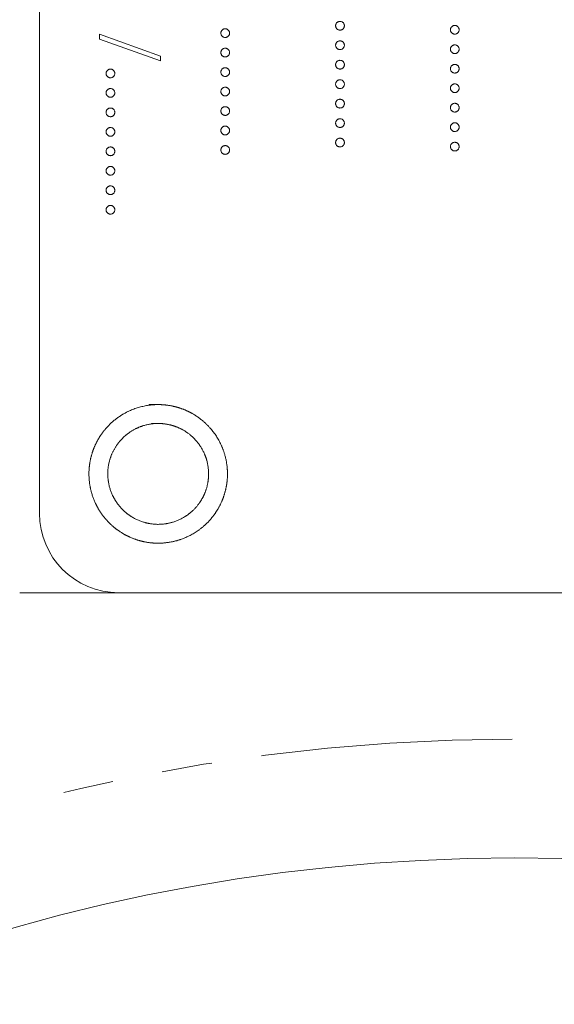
# Model space of a CAD drawing. Header units: millimetres. Extents: x 72 to 468, y 81 to 454.
# Tile 5 of 31: x 121 to 135, y 305 to 329. Entities that reach past the tile are written whole.
import ezdxf

# ---------------------------------------------------------------- set-up
doc = ezdxf.new("R2010")
doc.units = ezdxf.units.MM
doc.linetypes.add('PHANTOM', pattern=[12.7, 6.35, -1.27, 1.27, -1.27, 1.27, -1.27])

msp = doc.modelspace()

# ---------------------------------------------------------------- linework, layer by layer
at = {"color": 7, "linetype": 'Continuous', "lineweight": 15}
for p, q in [((121.65, 372.94), (121.65, 316.94)), ((123.163, 328.921), (123.163, 329.046)), ((123.163, 329.046), (124.707, 328.493)), ((124.707, 328.368), (123.163, 328.921)), ((124.707, 328.493), (124.707, 328.368)), ((146.15, 314.94), (121.15, 314.94))]:
    msp.add_line(p, q, dxfattribs=at)
msp.add_circle((133.65, 262.24), 46, dxfattribs=at)
msp.add_arc((123.65, 316.94), 2, 180, 270, dxfattribs=at)
at = {"color": 8, "linetype": 'PHANTOM', "lineweight": 0}
msp.add_arc((133.65, 262.24), 49, 75.2204, 104.7796, dxfattribs=at)
at = {"color": 7, "linetype": 'Continuous', "lineweight": 15}
for points, knots in [([(129.133, 329.258), (129.133, 329.265), (129.134, 329.28), (129.141, 329.301), (129.151, 329.32), (129.165, 329.337), (129.182, 329.35), (129.201, 329.361), (129.222, 329.367), (129.236, 329.368), (129.243, 329.368)], [0, 0, 0, 0, 0.127757, 0.249414, 0.372796, 0.500111, 0.62861, 0.750643, 0.873768, 1, 1, 1, 1]), ([(129.243, 329.148), (129.236, 329.148), (129.222, 329.149), (129.201, 329.155), (129.182, 329.166), (129.165, 329.18), (129.151, 329.196), (129.141, 329.215), (129.134, 329.236), (129.133, 329.251), (129.133, 329.258)], [0, 0, 0, 0, 0.126178, 0.248821, 0.37154, 0.499984, 0.627244, 0.749226, 0.872298, 1, 1, 1, 1]), ([(129.243, 329.368), (129.251, 329.368), (129.265, 329.367), (129.286, 329.361), (129.305, 329.35), (129.322, 329.336), (129.336, 329.32), (129.346, 329.301), (129.352, 329.28), (129.353, 329.265), (129.354, 329.258)], [0, 0, 0, 0, 0.129097, 0.252046, 0.373905, 0.501038, 0.628171, 0.751376, 0.872426, 1, 1, 1, 1]), ([(129.354, 329.258), (129.353, 329.251), (129.352, 329.236), (129.346, 329.215), (129.336, 329.196), (129.322, 329.18), (129.305, 329.166), (129.286, 329.155), (129.265, 329.149), (129.251, 329.148), (129.243, 329.148)], [0, 0, 0, 0, 0.127519, 0.249986, 0.371792, 0.49887, 0.625948, 0.748492, 0.870959, 1, 1, 1, 1]), ([(132.033, 329.156), (132.033, 329.164), (132.034, 329.178), (132.041, 329.199), (132.051, 329.218), (132.065, 329.235), (132.082, 329.249), (132.101, 329.259), (132.122, 329.265), (132.136, 329.266), (132.143, 329.267)], [0, 0, 0, 0, 0.127757, 0.249414, 0.372796, 0.500111, 0.62861, 0.750643, 0.873768, 1, 1, 1, 1]), ([(132.143, 329.267), (132.151, 329.266), (132.165, 329.265), (132.186, 329.259), (132.205, 329.249), (132.222, 329.235), (132.236, 329.218), (132.246, 329.199), (132.252, 329.178), (132.253, 329.164), (132.254, 329.156)], [0, 0, 0, 0, 0.129097, 0.252046, 0.373905, 0.501038, 0.628171, 0.751376, 0.872426, 1, 1, 1, 1]), ([(126.233, 329.071), (126.233, 329.079), (126.234, 329.093), (126.241, 329.114), (126.251, 329.133), (126.265, 329.15), (126.282, 329.164), (126.301, 329.174), (126.322, 329.18), (126.336, 329.181), (126.343, 329.182)], [0, 0, 0, 0, 0.127757, 0.249414, 0.372796, 0.500111, 0.62861, 0.750643, 0.873768, 1, 1, 1, 1]), ([(126.343, 328.961), (126.336, 328.962), (126.322, 328.963), (126.301, 328.968), (126.282, 328.979), (126.265, 328.993), (126.251, 329.01), (126.241, 329.029), (126.234, 329.05), (126.233, 329.064), (126.233, 329.071)], [0, 0, 0, 0, 0.126178, 0.248821, 0.37154, 0.499984, 0.627244, 0.749226, 0.872298, 1, 1, 1, 1]), ([(126.343, 329.182), (126.351, 329.181), (126.365, 329.181), (126.386, 329.174), (126.405, 329.164), (126.422, 329.15), (126.436, 329.133), (126.446, 329.114), (126.452, 329.093), (126.453, 329.079), (126.454, 329.071)], [0, 0, 0, 0, 0.129097, 0.252046, 0.373905, 0.501038, 0.628171, 0.751376, 0.872426, 1, 1, 1, 1]), ([(126.454, 329.071), (126.453, 329.064), (126.452, 329.05), (126.446, 329.029), (126.436, 329.01), (126.422, 328.993), (126.405, 328.979), (126.386, 328.968), (126.365, 328.963), (126.351, 328.962), (126.343, 328.961)], [0, 0, 0, 0, 0.127519, 0.249986, 0.371792, 0.49887, 0.625948, 0.748492, 0.870959, 1, 1, 1, 1]), ([(132.143, 329.046), (132.136, 329.046), (132.122, 329.047), (132.101, 329.053), (132.082, 329.064), (132.065, 329.078), (132.051, 329.095), (132.041, 329.114), (132.034, 329.134), (132.033, 329.149), (132.033, 329.156)], [0, 0, 0, 0, 0.126178, 0.248821, 0.37154, 0.499984, 0.627244, 0.749226, 0.872298, 1, 1, 1, 1]), ([(132.254, 329.156), (132.253, 329.149), (132.252, 329.134), (132.246, 329.114), (132.236, 329.095), (132.222, 329.078), (132.205, 329.064), (132.186, 329.053), (132.165, 329.047), (132.151, 329.046), (132.143, 329.046)], [0, 0, 0, 0, 0.127519, 0.249986, 0.371792, 0.49887, 0.625948, 0.748492, 0.870959, 1, 1, 1, 1]), ([(129.133, 328.766), (129.133, 328.774), (129.134, 328.788), (129.141, 328.809), (129.151, 328.828), (129.165, 328.845), (129.182, 328.858), (129.201, 328.869), (129.222, 328.875), (129.236, 328.876), (129.243, 328.876)], [0, 0, 0, 0, 0.127757, 0.249414, 0.372796, 0.500111, 0.62861, 0.750643, 0.873768, 1, 1, 1, 1]), ([(129.243, 328.656), (129.236, 328.656), (129.222, 328.657), (129.201, 328.663), (129.182, 328.674), (129.165, 328.688), (129.151, 328.705), (129.141, 328.724), (129.134, 328.744), (129.133, 328.759), (129.133, 328.766)], [0, 0, 0, 0, 0.126178, 0.248821, 0.37154, 0.499984, 0.627244, 0.749226, 0.872298, 1, 1, 1, 1]), ([(129.243, 328.876), (129.251, 328.876), (129.265, 328.875), (129.286, 328.869), (129.305, 328.859), (129.322, 328.845), (129.336, 328.828), (129.346, 328.809), (129.352, 328.788), (129.353, 328.774), (129.354, 328.766)], [0, 0, 0, 0, 0.129097, 0.252046, 0.373905, 0.501038, 0.628171, 0.751376, 0.872426, 1, 1, 1, 1]), ([(129.354, 328.766), (129.353, 328.759), (129.352, 328.744), (129.346, 328.724), (129.336, 328.705), (129.322, 328.688), (129.305, 328.674), (129.286, 328.663), (129.265, 328.657), (129.251, 328.656), (129.243, 328.656)], [0, 0, 0, 0, 0.127519, 0.249986, 0.371792, 0.49887, 0.625948, 0.748492, 0.870959, 1, 1, 1, 1]), ([(132.033, 328.664), (132.033, 328.672), (132.034, 328.686), (132.041, 328.707), (132.051, 328.726), (132.065, 328.743), (132.082, 328.757), (132.101, 328.767), (132.122, 328.773), (132.136, 328.774), (132.143, 328.775)], [0, 0, 0, 0, 0.127757, 0.249414, 0.372796, 0.500111, 0.62861, 0.750643, 0.873768, 1, 1, 1, 1]), ([(132.143, 328.775), (132.151, 328.774), (132.165, 328.773), (132.186, 328.767), (132.205, 328.757), (132.222, 328.743), (132.236, 328.726), (132.246, 328.707), (132.252, 328.686), (132.253, 328.672), (132.254, 328.664)], [0, 0, 0, 0, 0.129097, 0.252046, 0.373905, 0.501038, 0.628171, 0.751376, 0.872426, 1, 1, 1, 1]), ([(126.233, 328.58), (126.233, 328.587), (126.234, 328.601), (126.241, 328.622), (126.251, 328.641), (126.265, 328.658), (126.282, 328.672), (126.301, 328.682), (126.322, 328.689), (126.336, 328.689), (126.343, 328.69)], [0, 0, 0, 0, 0.127757, 0.249414, 0.372796, 0.500111, 0.62861, 0.750643, 0.873768, 1, 1, 1, 1]), ([(126.343, 328.469), (126.336, 328.47), (126.322, 328.471), (126.301, 328.476), (126.282, 328.487), (126.265, 328.501), (126.251, 328.518), (126.241, 328.537), (126.234, 328.558), (126.233, 328.572), (126.233, 328.58)], [0, 0, 0, 0, 0.126178, 0.248821, 0.37154, 0.499984, 0.627244, 0.749226, 0.872298, 1, 1, 1, 1]), ([(126.343, 328.69), (126.351, 328.689), (126.365, 328.689), (126.386, 328.682), (126.405, 328.672), (126.422, 328.658), (126.436, 328.641), (126.446, 328.622), (126.452, 328.601), (126.453, 328.587), (126.454, 328.58)], [0, 0, 0, 0, 0.129097, 0.252046, 0.373905, 0.501038, 0.628171, 0.751376, 0.872426, 1, 1, 1, 1]), ([(126.454, 328.58), (126.453, 328.572), (126.452, 328.558), (126.446, 328.537), (126.436, 328.518), (126.422, 328.501), (126.405, 328.487), (126.386, 328.477), (126.365, 328.471), (126.351, 328.47), (126.343, 328.469)], [0, 0, 0, 0, 0.127519, 0.249986, 0.371792, 0.49887, 0.625948, 0.748492, 0.870959, 1, 1, 1, 1]), ([(132.143, 328.554), (132.136, 328.555), (132.122, 328.556), (132.101, 328.561), (132.082, 328.572), (132.065, 328.586), (132.051, 328.603), (132.041, 328.622), (132.034, 328.643), (132.033, 328.657), (132.033, 328.664)], [0, 0, 0, 0, 0.126178, 0.248821, 0.37154, 0.499984, 0.627244, 0.749226, 0.872298, 1, 1, 1, 1]), ([(132.254, 328.664), (132.253, 328.657), (132.252, 328.643), (132.246, 328.622), (132.236, 328.603), (132.222, 328.586), (132.205, 328.572), (132.186, 328.561), (132.165, 328.555), (132.151, 328.555), (132.143, 328.554)], [0, 0, 0, 0, 0.127519, 0.249986, 0.371792, 0.49887, 0.625948, 0.748492, 0.870959, 1, 1, 1, 1]), ([(129.133, 328.274), (129.133, 328.282), (129.134, 328.296), (129.141, 328.317), (129.151, 328.336), (129.165, 328.353), (129.182, 328.367), (129.201, 328.377), (129.222, 328.383), (129.236, 328.384), (129.243, 328.385)], [0, 0, 0, 0, 0.127757, 0.249414, 0.372796, 0.500111, 0.62861, 0.750643, 0.873768, 1, 1, 1, 1]), ([(129.243, 328.164), (129.236, 328.165), (129.222, 328.165), (129.201, 328.171), (129.182, 328.182), (129.165, 328.196), (129.151, 328.213), (129.141, 328.232), (129.134, 328.252), (129.133, 328.267), (129.133, 328.274)], [0, 0, 0, 0, 0.126178, 0.248821, 0.37154, 0.499984, 0.627244, 0.749226, 0.872298, 1, 1, 1, 1]), ([(129.243, 328.385), (129.251, 328.384), (129.265, 328.383), (129.286, 328.377), (129.305, 328.367), (129.322, 328.353), (129.336, 328.336), (129.346, 328.317), (129.352, 328.296), (129.353, 328.282), (129.354, 328.274)], [0, 0, 0, 0, 0.129097, 0.252046, 0.373905, 0.501038, 0.628171, 0.751376, 0.872426, 1, 1, 1, 1]), ([(129.354, 328.274), (129.353, 328.267), (129.352, 328.253), (129.346, 328.232), (129.336, 328.213), (129.322, 328.196), (129.305, 328.182), (129.286, 328.171), (129.265, 328.165), (129.251, 328.165), (129.243, 328.164)], [0, 0, 0, 0, 0.127519, 0.249986, 0.371792, 0.49887, 0.625948, 0.748492, 0.870959, 1, 1, 1, 1]), ([(132.033, 328.173), (132.033, 328.18), (132.034, 328.194), (132.041, 328.215), (132.051, 328.234), (132.065, 328.251), (132.082, 328.265), (132.101, 328.275), (132.122, 328.282), (132.136, 328.282), (132.143, 328.283)], [0, 0, 0, 0, 0.127757, 0.249414, 0.372796, 0.500111, 0.62861, 0.750643, 0.873768, 1, 1, 1, 1]), ([(132.143, 328.283), (132.151, 328.282), (132.165, 328.282), (132.186, 328.275), (132.205, 328.265), (132.222, 328.251), (132.236, 328.234), (132.246, 328.215), (132.252, 328.194), (132.253, 328.18), (132.254, 328.173)], [0, 0, 0, 0, 0.129097, 0.252046, 0.373905, 0.501038, 0.628171, 0.751376, 0.872426, 1, 1, 1, 1]), ([(123.333, 328.054), (123.333, 328.061), (123.334, 328.076), (123.341, 328.096), (123.351, 328.115), (123.365, 328.132), (123.382, 328.146), (123.401, 328.157), (123.422, 328.163), (123.436, 328.164), (123.443, 328.164)], [0, 0, 0, 0, 0.127757, 0.249414, 0.372796, 0.500111, 0.62861, 0.750643, 0.873768, 1, 1, 1, 1]), ([(123.443, 327.944), (123.436, 327.944), (123.422, 327.945), (123.401, 327.951), (123.382, 327.962), (123.365, 327.975), (123.351, 327.992), (123.341, 328.011), (123.334, 328.032), (123.333, 328.046), (123.333, 328.054)], [0, 0, 0, 0, 0.126178, 0.248821, 0.37154, 0.499984, 0.627244, 0.749226, 0.872298, 1, 1, 1, 1]), ([(123.443, 328.164), (123.451, 328.164), (123.465, 328.163), (123.486, 328.157), (123.505, 328.146), (123.522, 328.132), (123.536, 328.115), (123.546, 328.096), (123.552, 328.076), (123.553, 328.061), (123.554, 328.054)], [0, 0, 0, 0, 0.129097, 0.252046, 0.373905, 0.501038, 0.628171, 0.751376, 0.872426, 1, 1, 1, 1]), ([(123.554, 328.054), (123.553, 328.046), (123.552, 328.032), (123.546, 328.011), (123.536, 327.992), (123.522, 327.975), (123.505, 327.962), (123.486, 327.951), (123.465, 327.945), (123.451, 327.944), (123.443, 327.944)], [0, 0, 0, 0, 0.127519, 0.249986, 0.371792, 0.49887, 0.625948, 0.748492, 0.870959, 1, 1, 1, 1]), ([(126.233, 328.088), (126.233, 328.095), (126.234, 328.11), (126.241, 328.13), (126.251, 328.149), (126.265, 328.166), (126.282, 328.18), (126.301, 328.19), (126.322, 328.197), (126.336, 328.198), (126.343, 328.198)], [0, 0, 0, 0, 0.127757, 0.249414, 0.372796, 0.500111, 0.62861, 0.750643, 0.873768, 1, 1, 1, 1]), ([(126.343, 327.978), (126.336, 327.978), (126.322, 327.979), (126.301, 327.985), (126.282, 327.996), (126.265, 328.009), (126.251, 328.026), (126.241, 328.045), (126.234, 328.066), (126.233, 328.08), (126.233, 328.088)], [0, 0, 0, 0, 0.126178, 0.248821, 0.37154, 0.499984, 0.627244, 0.749226, 0.872298, 1, 1, 1, 1]), ([(126.343, 328.198), (126.351, 328.198), (126.365, 328.197), (126.386, 328.19), (126.405, 328.18), (126.422, 328.166), (126.436, 328.149), (126.446, 328.13), (126.452, 328.11), (126.453, 328.095), (126.454, 328.088)], [0, 0, 0, 0, 0.129097, 0.252046, 0.373905, 0.501038, 0.628171, 0.751376, 0.872426, 1, 1, 1, 1]), ([(126.454, 328.088), (126.453, 328.08), (126.452, 328.066), (126.446, 328.045), (126.436, 328.026), (126.422, 328.009), (126.405, 327.995), (126.386, 327.985), (126.365, 327.979), (126.351, 327.978), (126.343, 327.978)], [0, 0, 0, 0, 0.127519, 0.249986, 0.371792, 0.49887, 0.625948, 0.748492, 0.870959, 1, 1, 1, 1]), ([(132.143, 328.062), (132.136, 328.063), (132.122, 328.064), (132.101, 328.069), (132.082, 328.08), (132.065, 328.094), (132.051, 328.111), (132.041, 328.13), (132.034, 328.151), (132.033, 328.165), (132.033, 328.173)], [0, 0, 0, 0, 0.126178, 0.248821, 0.37154, 0.499984, 0.627244, 0.749226, 0.872298, 1, 1, 1, 1]), ([(132.254, 328.173), (132.253, 328.165), (132.252, 328.151), (132.246, 328.13), (132.236, 328.111), (132.222, 328.094), (132.205, 328.08), (132.186, 328.069), (132.165, 328.064), (132.151, 328.063), (132.143, 328.062)], [0, 0, 0, 0, 0.127519, 0.249986, 0.371792, 0.49887, 0.625948, 0.748492, 0.870959, 1, 1, 1, 1]), ([(129.133, 327.782), (129.133, 327.79), (129.134, 327.804), (129.141, 327.825), (129.151, 327.844), (129.165, 327.861), (129.182, 327.875), (129.201, 327.885), (129.222, 327.891), (129.236, 327.892), (129.243, 327.893)], [0, 0, 0, 0, 0.127757, 0.249414, 0.372796, 0.500111, 0.62861, 0.750643, 0.873768, 1, 1, 1, 1]), ([(129.243, 327.672), (129.236, 327.673), (129.222, 327.674), (129.201, 327.679), (129.182, 327.69), (129.165, 327.704), (129.151, 327.721), (129.141, 327.74), (129.134, 327.761), (129.133, 327.775), (129.133, 327.782)], [0, 0, 0, 0, 0.126178, 0.248821, 0.37154, 0.499984, 0.627244, 0.749226, 0.872298, 1, 1, 1, 1]), ([(129.243, 327.893), (129.251, 327.892), (129.265, 327.892), (129.286, 327.885), (129.305, 327.875), (129.322, 327.861), (129.336, 327.844), (129.346, 327.825), (129.352, 327.804), (129.353, 327.79), (129.354, 327.782)], [0, 0, 0, 0, 0.129097, 0.252046, 0.373905, 0.501038, 0.628171, 0.751376, 0.872426, 1, 1, 1, 1]), ([(129.354, 327.782), (129.353, 327.775), (129.352, 327.761), (129.346, 327.74), (129.336, 327.721), (129.322, 327.704), (129.305, 327.69), (129.286, 327.679), (129.265, 327.674), (129.251, 327.673), (129.243, 327.672)], [0, 0, 0, 0, 0.127519, 0.249986, 0.371792, 0.49887, 0.625948, 0.748492, 0.870959, 1, 1, 1, 1]), ([(132.033, 327.681), (132.033, 327.688), (132.034, 327.703), (132.041, 327.723), (132.051, 327.742), (132.065, 327.759), (132.082, 327.773), (132.101, 327.783), (132.122, 327.79), (132.136, 327.791), (132.143, 327.791)], [0, 0, 0, 0, 0.127757, 0.249414, 0.372796, 0.500111, 0.62861, 0.750643, 0.873768, 1, 1, 1, 1]), ([(132.143, 327.791), (132.151, 327.791), (132.165, 327.79), (132.186, 327.783), (132.205, 327.773), (132.222, 327.759), (132.236, 327.742), (132.246, 327.723), (132.252, 327.702), (132.253, 327.688), (132.254, 327.681)], [0, 0, 0, 0, 0.129097, 0.252046, 0.373905, 0.501038, 0.628171, 0.751376, 0.872426, 1, 1, 1, 1]), ([(123.333, 327.562), (123.333, 327.569), (123.334, 327.584), (123.341, 327.604), (123.351, 327.624), (123.365, 327.64), (123.382, 327.654), (123.401, 327.665), (123.422, 327.671), (123.436, 327.672), (123.443, 327.672)], [0, 0, 0, 0, 0.127757, 0.249414, 0.372796, 0.500111, 0.62861, 0.750643, 0.873768, 1, 1, 1, 1]), ([(123.443, 327.452), (123.436, 327.452), (123.422, 327.453), (123.401, 327.459), (123.382, 327.47), (123.365, 327.483), (123.351, 327.5), (123.341, 327.519), (123.334, 327.54), (123.333, 327.555), (123.333, 327.562)], [0, 0, 0, 0, 0.126178, 0.248821, 0.37154, 0.499984, 0.627244, 0.749226, 0.872298, 1, 1, 1, 1]), ([(123.443, 327.672), (123.451, 327.672), (123.465, 327.671), (123.486, 327.665), (123.505, 327.654), (123.522, 327.64), (123.536, 327.624), (123.546, 327.605), (123.552, 327.584), (123.553, 327.569), (123.554, 327.562)], [0, 0, 0, 0, 0.129097, 0.252046, 0.373905, 0.501038, 0.628171, 0.751376, 0.872426, 1, 1, 1, 1]), ([(123.554, 327.562), (123.553, 327.555), (123.552, 327.54), (123.546, 327.519), (123.536, 327.5), (123.522, 327.484), (123.505, 327.47), (123.486, 327.459), (123.465, 327.453), (123.451, 327.452), (123.443, 327.452)], [0, 0, 0, 0, 0.127519, 0.249986, 0.371792, 0.49887, 0.625948, 0.748492, 0.870959, 1, 1, 1, 1]), ([(126.233, 327.596), (126.233, 327.603), (126.234, 327.618), (126.241, 327.638), (126.251, 327.657), (126.265, 327.674), (126.282, 327.688), (126.301, 327.699), (126.322, 327.705), (126.336, 327.706), (126.343, 327.706)], [0, 0, 0, 0, 0.127757, 0.249414, 0.372796, 0.500111, 0.62861, 0.750643, 0.873768, 1, 1, 1, 1]), ([(126.343, 327.486), (126.336, 327.486), (126.322, 327.487), (126.301, 327.493), (126.282, 327.504), (126.265, 327.517), (126.251, 327.534), (126.241, 327.553), (126.234, 327.574), (126.233, 327.589), (126.233, 327.596)], [0, 0, 0, 0, 0.126178, 0.248821, 0.37154, 0.499984, 0.627244, 0.749226, 0.872298, 1, 1, 1, 1]), ([(126.343, 327.706), (126.351, 327.706), (126.365, 327.705), (126.386, 327.699), (126.405, 327.688), (126.422, 327.674), (126.436, 327.657), (126.446, 327.638), (126.452, 327.618), (126.453, 327.603), (126.454, 327.596)], [0, 0, 0, 0, 0.129097, 0.252046, 0.373905, 0.501038, 0.628171, 0.751376, 0.872426, 1, 1, 1, 1]), ([(126.454, 327.596), (126.453, 327.589), (126.452, 327.574), (126.446, 327.553), (126.436, 327.534), (126.422, 327.517), (126.405, 327.504), (126.386, 327.493), (126.365, 327.487), (126.351, 327.486), (126.343, 327.486)], [0, 0, 0, 0, 0.127519, 0.249986, 0.371792, 0.49887, 0.625948, 0.748492, 0.870959, 1, 1, 1, 1]), ([(132.143, 327.57), (132.136, 327.571), (132.122, 327.572), (132.101, 327.578), (132.082, 327.589), (132.065, 327.602), (132.051, 327.619), (132.041, 327.638), (132.034, 327.659), (132.033, 327.673), (132.033, 327.681)], [0, 0, 0, 0, 0.126178, 0.248821, 0.37154, 0.499984, 0.627244, 0.749226, 0.872298, 1, 1, 1, 1]), ([(132.254, 327.681), (132.253, 327.673), (132.252, 327.659), (132.246, 327.638), (132.236, 327.619), (132.222, 327.602), (132.205, 327.588), (132.186, 327.578), (132.165, 327.572), (132.151, 327.571), (132.143, 327.57)], [0, 0, 0, 0, 0.127519, 0.249986, 0.371792, 0.49887, 0.625948, 0.748492, 0.870959, 1, 1, 1, 1]), ([(129.133, 327.291), (129.133, 327.298), (129.134, 327.312), (129.141, 327.333), (129.151, 327.352), (129.165, 327.369), (129.182, 327.383), (129.201, 327.393), (129.222, 327.4), (129.236, 327.4), (129.243, 327.401)], [0, 0, 0, 0, 0.127757, 0.249414, 0.372796, 0.500111, 0.62861, 0.750643, 0.873768, 1, 1, 1, 1]), ([(129.243, 327.18), (129.236, 327.181), (129.222, 327.182), (129.201, 327.187), (129.182, 327.198), (129.165, 327.212), (129.151, 327.229), (129.141, 327.248), (129.134, 327.269), (129.133, 327.283), (129.133, 327.291)], [0, 0, 0, 0, 0.126178, 0.248821, 0.37154, 0.499984, 0.627244, 0.749226, 0.872298, 1, 1, 1, 1]), ([(129.243, 327.401), (129.251, 327.4), (129.265, 327.4), (129.286, 327.393), (129.305, 327.383), (129.322, 327.369), (129.336, 327.352), (129.346, 327.333), (129.352, 327.312), (129.353, 327.298), (129.354, 327.291)], [0, 0, 0, 0, 0.129097, 0.252046, 0.373905, 0.501038, 0.628171, 0.751376, 0.872426, 1, 1, 1, 1]), ([(129.354, 327.291), (129.353, 327.283), (129.352, 327.269), (129.346, 327.248), (129.336, 327.229), (129.322, 327.212), (129.305, 327.198), (129.286, 327.188), (129.265, 327.182), (129.251, 327.181), (129.243, 327.18)], [0, 0, 0, 0, 0.127519, 0.249986, 0.371792, 0.49887, 0.625948, 0.748492, 0.870959, 1, 1, 1, 1]), ([(132.033, 327.189), (132.033, 327.196), (132.034, 327.211), (132.041, 327.231), (132.051, 327.25), (132.065, 327.267), (132.082, 327.281), (132.101, 327.292), (132.122, 327.298), (132.136, 327.299), (132.143, 327.299)], [0, 0, 0, 0, 0.127757, 0.249414, 0.372796, 0.500111, 0.62861, 0.750643, 0.873768, 1, 1, 1, 1]), ([(132.143, 327.299), (132.151, 327.299), (132.165, 327.298), (132.186, 327.292), (132.205, 327.281), (132.222, 327.267), (132.236, 327.25), (132.246, 327.231), (132.252, 327.211), (132.253, 327.196), (132.254, 327.189)], [0, 0, 0, 0, 0.129097, 0.252046, 0.373905, 0.501038, 0.628171, 0.751376, 0.872426, 1, 1, 1, 1]), ([(123.333, 327.07), (123.333, 327.078), (123.334, 327.092), (123.341, 327.113), (123.351, 327.132), (123.365, 327.149), (123.382, 327.162), (123.401, 327.173), (123.422, 327.179), (123.436, 327.18), (123.443, 327.18)], [0, 0, 0, 0, 0.127757, 0.249414, 0.372796, 0.500111, 0.62861, 0.750643, 0.873768, 1, 1, 1, 1]), ([(123.443, 326.96), (123.436, 326.96), (123.422, 326.961), (123.401, 326.967), (123.382, 326.978), (123.365, 326.992), (123.351, 327.009), (123.341, 327.027), (123.334, 327.048), (123.333, 327.063), (123.333, 327.07)], [0, 0, 0, 0, 0.126178, 0.248821, 0.37154, 0.499984, 0.627244, 0.749226, 0.872298, 1, 1, 1, 1]), ([(123.443, 327.18), (123.451, 327.18), (123.465, 327.179), (123.486, 327.173), (123.505, 327.163), (123.522, 327.149), (123.536, 327.132), (123.546, 327.113), (123.552, 327.092), (123.553, 327.078), (123.554, 327.07)], [0, 0, 0, 0, 0.129097, 0.252046, 0.373905, 0.501038, 0.628171, 0.751376, 0.872426, 1, 1, 1, 1]), ([(123.554, 327.07), (123.553, 327.063), (123.552, 327.048), (123.546, 327.027), (123.536, 327.009), (123.522, 326.992), (123.505, 326.978), (123.486, 326.967), (123.465, 326.961), (123.451, 326.96), (123.443, 326.96)], [0, 0, 0, 0, 0.127519, 0.249986, 0.371792, 0.49887, 0.625948, 0.748492, 0.870959, 1, 1, 1, 1]), ([(126.233, 327.104), (126.233, 327.111), (126.234, 327.126), (126.241, 327.147), (126.251, 327.166), (126.265, 327.183), (126.282, 327.196), (126.301, 327.207), (126.322, 327.213), (126.336, 327.214), (126.343, 327.214)], [0, 0, 0, 0, 0.127757, 0.249414, 0.372796, 0.500111, 0.62861, 0.750643, 0.873768, 1, 1, 1, 1]), ([(126.343, 326.994), (126.336, 326.994), (126.322, 326.995), (126.301, 327.001), (126.282, 327.012), (126.265, 327.026), (126.251, 327.042), (126.241, 327.061), (126.234, 327.082), (126.233, 327.097), (126.233, 327.104)], [0, 0, 0, 0, 0.126178, 0.248821, 0.37154, 0.499984, 0.627244, 0.749226, 0.872298, 1, 1, 1, 1]), ([(126.343, 327.214), (126.351, 327.214), (126.365, 327.213), (126.386, 327.207), (126.405, 327.196), (126.422, 327.182), (126.436, 327.166), (126.446, 327.147), (126.452, 327.126), (126.453, 327.111), (126.454, 327.104)], [0, 0, 0, 0, 0.129097, 0.252046, 0.373905, 0.501038, 0.628171, 0.751376, 0.872426, 1, 1, 1, 1]), ([(126.454, 327.104), (126.453, 327.097), (126.452, 327.082), (126.446, 327.061), (126.436, 327.042), (126.422, 327.026), (126.405, 327.012), (126.386, 327.001), (126.365, 326.995), (126.351, 326.994), (126.343, 326.994)], [0, 0, 0, 0, 0.127519, 0.249986, 0.371792, 0.49887, 0.625948, 0.748492, 0.870959, 1, 1, 1, 1]), ([(132.143, 327.079), (132.136, 327.079), (132.122, 327.08), (132.101, 327.086), (132.082, 327.097), (132.065, 327.11), (132.051, 327.127), (132.041, 327.146), (132.034, 327.167), (132.033, 327.181), (132.033, 327.189)], [0, 0, 0, 0, 0.126178, 0.248821, 0.37154, 0.499984, 0.627244, 0.749226, 0.872298, 1, 1, 1, 1]), ([(132.254, 327.189), (132.253, 327.181), (132.252, 327.167), (132.246, 327.146), (132.236, 327.127), (132.222, 327.11), (132.205, 327.097), (132.186, 327.086), (132.165, 327.08), (132.151, 327.079), (132.143, 327.079)], [0, 0, 0, 0, 0.127519, 0.249986, 0.371792, 0.49887, 0.625948, 0.748492, 0.870959, 1, 1, 1, 1]), ([(129.133, 326.799), (129.133, 326.806), (129.134, 326.821), (129.141, 326.841), (129.151, 326.86), (129.165, 326.877), (129.182, 326.891), (129.201, 326.902), (129.222, 326.908), (129.236, 326.909), (129.243, 326.909)], [0, 0, 0, 0, 0.127757, 0.249414, 0.372796, 0.500111, 0.62861, 0.750643, 0.873768, 1, 1, 1, 1]), ([(129.243, 326.689), (129.236, 326.689), (129.222, 326.69), (129.201, 326.696), (129.182, 326.707), (129.165, 326.72), (129.151, 326.737), (129.141, 326.756), (129.134, 326.777), (129.133, 326.791), (129.133, 326.799)], [0, 0, 0, 0, 0.126178, 0.248821, 0.37154, 0.499984, 0.627244, 0.749226, 0.872298, 1, 1, 1, 1]), ([(129.243, 326.909), (129.251, 326.909), (129.265, 326.908), (129.286, 326.901), (129.305, 326.891), (129.322, 326.877), (129.336, 326.86), (129.346, 326.841), (129.352, 326.821), (129.353, 326.806), (129.354, 326.799)], [0, 0, 0, 0, 0.129097, 0.252046, 0.373905, 0.501038, 0.628171, 0.751376, 0.872426, 1, 1, 1, 1]), ([(129.354, 326.799), (129.353, 326.791), (129.352, 326.777), (129.346, 326.756), (129.336, 326.737), (129.322, 326.72), (129.305, 326.706), (129.286, 326.696), (129.265, 326.69), (129.251, 326.689), (129.243, 326.689)], [0, 0, 0, 0, 0.127519, 0.249986, 0.371792, 0.49887, 0.625948, 0.748492, 0.870959, 1, 1, 1, 1]), ([(132.033, 326.697), (132.033, 326.704), (132.034, 326.719), (132.041, 326.74), (132.051, 326.759), (132.065, 326.775), (132.082, 326.789), (132.101, 326.8), (132.122, 326.806), (132.136, 326.807), (132.143, 326.807)], [0, 0, 0, 0, 0.127757, 0.249414, 0.372796, 0.500111, 0.62861, 0.750643, 0.873768, 1, 1, 1, 1]), ([(132.143, 326.807), (132.151, 326.807), (132.165, 326.806), (132.186, 326.8), (132.205, 326.789), (132.222, 326.775), (132.236, 326.759), (132.246, 326.74), (132.252, 326.719), (132.253, 326.704), (132.254, 326.697)], [0, 0, 0, 0, 0.129097, 0.252046, 0.373905, 0.501038, 0.628171, 0.751376, 0.872426, 1, 1, 1, 1]), ([(123.333, 326.578), (123.333, 326.586), (123.334, 326.6), (123.341, 326.621), (123.351, 326.64), (123.365, 326.657), (123.382, 326.671), (123.401, 326.681), (123.422, 326.687), (123.436, 326.688), (123.443, 326.689)], [0, 0, 0, 0, 0.127757, 0.249414, 0.372796, 0.500111, 0.62861, 0.750643, 0.873768, 1, 1, 1, 1]), ([(123.443, 326.468), (123.436, 326.468), (123.422, 326.469), (123.401, 326.475), (123.382, 326.486), (123.365, 326.5), (123.351, 326.517), (123.341, 326.536), (123.334, 326.556), (123.333, 326.571), (123.333, 326.578)], [0, 0, 0, 0, 0.126178, 0.248821, 0.37154, 0.499984, 0.627244, 0.749226, 0.872298, 1, 1, 1, 1]), ([(123.443, 326.689), (123.451, 326.688), (123.465, 326.687), (123.486, 326.681), (123.505, 326.671), (123.522, 326.657), (123.536, 326.64), (123.546, 326.621), (123.552, 326.6), (123.553, 326.586), (123.554, 326.578)], [0, 0, 0, 0, 0.129097, 0.252046, 0.373905, 0.501038, 0.628171, 0.751376, 0.872426, 1, 1, 1, 1]), ([(123.554, 326.578), (123.553, 326.571), (123.552, 326.556), (123.546, 326.536), (123.536, 326.517), (123.522, 326.5), (123.505, 326.486), (123.486, 326.475), (123.465, 326.469), (123.451, 326.468), (123.443, 326.468)], [0, 0, 0, 0, 0.127519, 0.249986, 0.371792, 0.49887, 0.625948, 0.748492, 0.870959, 1, 1, 1, 1]), ([(126.233, 326.612), (126.233, 326.62), (126.234, 326.634), (126.241, 326.655), (126.251, 326.674), (126.265, 326.691), (126.282, 326.704), (126.301, 326.715), (126.322, 326.721), (126.336, 326.722), (126.343, 326.722)], [0, 0, 0, 0, 0.127757, 0.249414, 0.372796, 0.500111, 0.62861, 0.750643, 0.873768, 1, 1, 1, 1]), ([(126.343, 326.502), (126.336, 326.502), (126.322, 326.503), (126.301, 326.509), (126.282, 326.52), (126.265, 326.534), (126.251, 326.551), (126.241, 326.57), (126.234, 326.59), (126.233, 326.605), (126.233, 326.612)], [0, 0, 0, 0, 0.126178, 0.248821, 0.37154, 0.499984, 0.627244, 0.749226, 0.872298, 1, 1, 1, 1]), ([(126.343, 326.722), (126.351, 326.722), (126.365, 326.721), (126.386, 326.715), (126.405, 326.705), (126.422, 326.691), (126.436, 326.674), (126.446, 326.655), (126.452, 326.634), (126.453, 326.62), (126.454, 326.612)], [0, 0, 0, 0, 0.129097, 0.252046, 0.373905, 0.501038, 0.628171, 0.751376, 0.872426, 1, 1, 1, 1]), ([(126.454, 326.612), (126.453, 326.605), (126.452, 326.59), (126.446, 326.57), (126.436, 326.551), (126.422, 326.534), (126.405, 326.52), (126.386, 326.509), (126.365, 326.503), (126.351, 326.502), (126.343, 326.502)], [0, 0, 0, 0, 0.127519, 0.249986, 0.371792, 0.49887, 0.625948, 0.748492, 0.870959, 1, 1, 1, 1]), ([(132.143, 326.587), (132.136, 326.587), (132.122, 326.588), (132.101, 326.594), (132.082, 326.605), (132.065, 326.618), (132.051, 326.635), (132.041, 326.654), (132.034, 326.675), (132.033, 326.69), (132.033, 326.697)], [0, 0, 0, 0, 0.126178, 0.248821, 0.37154, 0.499984, 0.627244, 0.749226, 0.872298, 1, 1, 1, 1]), ([(132.254, 326.697), (132.253, 326.69), (132.252, 326.675), (132.246, 326.654), (132.236, 326.635), (132.222, 326.619), (132.205, 326.605), (132.186, 326.594), (132.165, 326.588), (132.151, 326.587), (132.143, 326.587)], [0, 0, 0, 0, 0.127519, 0.249986, 0.371792, 0.49887, 0.625948, 0.748492, 0.870959, 1, 1, 1, 1]), ([(129.133, 326.307), (129.133, 326.314), (129.134, 326.329), (129.141, 326.349), (129.151, 326.368), (129.165, 326.385), (129.182, 326.399), (129.201, 326.41), (129.222, 326.416), (129.236, 326.417), (129.243, 326.417)], [0, 0, 0, 0, 0.127757, 0.249414, 0.372796, 0.500111, 0.62861, 0.750643, 0.873768, 1, 1, 1, 1]), ([(129.243, 326.197), (129.236, 326.197), (129.222, 326.198), (129.201, 326.204), (129.182, 326.215), (129.165, 326.228), (129.151, 326.245), (129.141, 326.264), (129.134, 326.285), (129.133, 326.3), (129.133, 326.307)], [0, 0, 0, 0, 0.126178, 0.248821, 0.37154, 0.499984, 0.627244, 0.749226, 0.872298, 1, 1, 1, 1]), ([(129.243, 326.417), (129.251, 326.417), (129.265, 326.416), (129.286, 326.41), (129.305, 326.399), (129.322, 326.385), (129.336, 326.368), (129.346, 326.349), (129.352, 326.329), (129.353, 326.314), (129.354, 326.307)], [0, 0, 0, 0, 0.129097, 0.252046, 0.373905, 0.501038, 0.628171, 0.751376, 0.872426, 1, 1, 1, 1]), ([(129.354, 326.307), (129.353, 326.3), (129.352, 326.285), (129.346, 326.264), (129.336, 326.245), (129.322, 326.229), (129.305, 326.215), (129.286, 326.204), (129.265, 326.198), (129.251, 326.197), (129.243, 326.197)], [0, 0, 0, 0, 0.127519, 0.249986, 0.371792, 0.49887, 0.625948, 0.748492, 0.870959, 1, 1, 1, 1]), ([(132.033, 326.205), (132.033, 326.213), (132.034, 326.227), (132.041, 326.248), (132.051, 326.267), (132.065, 326.284), (132.082, 326.297), (132.101, 326.308), (132.122, 326.314), (132.136, 326.315), (132.143, 326.315)], [0, 0, 0, 0, 0.127757, 0.249414, 0.372796, 0.500111, 0.62861, 0.750643, 0.873768, 1, 1, 1, 1]), ([(132.143, 326.315), (132.151, 326.315), (132.165, 326.314), (132.186, 326.308), (132.205, 326.298), (132.222, 326.284), (132.236, 326.267), (132.246, 326.248), (132.252, 326.227), (132.253, 326.213), (132.254, 326.205)], [0, 0, 0, 0, 0.129097, 0.252046, 0.373905, 0.501038, 0.628171, 0.751376, 0.872426, 1, 1, 1, 1]), ([(123.333, 326.086), (123.333, 326.094), (123.334, 326.108), (123.341, 326.129), (123.351, 326.148), (123.365, 326.165), (123.382, 326.179), (123.401, 326.189), (123.422, 326.195), (123.436, 326.196), (123.443, 326.197)], [0, 0, 0, 0, 0.127757, 0.249414, 0.372796, 0.500111, 0.62861, 0.750643, 0.873768, 1, 1, 1, 1]), ([(123.443, 325.976), (123.436, 325.977), (123.422, 325.978), (123.401, 325.983), (123.382, 325.994), (123.365, 326.008), (123.351, 326.025), (123.341, 326.044), (123.334, 326.065), (123.333, 326.079), (123.333, 326.086)], [0, 0, 0, 0, 0.126178, 0.248821, 0.37154, 0.499984, 0.627244, 0.749226, 0.872298, 1, 1, 1, 1]), ([(123.443, 326.197), (123.451, 326.196), (123.465, 326.195), (123.486, 326.189), (123.505, 326.179), (123.522, 326.165), (123.536, 326.148), (123.546, 326.129), (123.552, 326.108), (123.553, 326.094), (123.554, 326.086)], [0, 0, 0, 0, 0.129097, 0.252046, 0.373905, 0.501038, 0.628171, 0.751376, 0.872426, 1, 1, 1, 1]), ([(123.554, 326.086), (123.553, 326.079), (123.552, 326.065), (123.546, 326.044), (123.536, 326.025), (123.522, 326.008), (123.505, 325.994), (123.486, 325.983), (123.465, 325.977), (123.451, 325.977), (123.443, 325.976)], [0, 0, 0, 0, 0.127519, 0.249986, 0.371792, 0.49887, 0.625948, 0.748492, 0.870959, 1, 1, 1, 1]), ([(126.233, 326.12), (126.233, 326.128), (126.234, 326.142), (126.241, 326.163), (126.251, 326.182), (126.265, 326.199), (126.282, 326.213), (126.301, 326.223), (126.322, 326.229), (126.336, 326.23), (126.343, 326.231)], [0, 0, 0, 0, 0.127757, 0.249414, 0.372796, 0.500111, 0.62861, 0.750643, 0.873768, 1, 1, 1, 1]), ([(126.343, 326.01), (126.336, 326.011), (126.322, 326.011), (126.301, 326.017), (126.282, 326.028), (126.265, 326.042), (126.251, 326.059), (126.241, 326.078), (126.234, 326.098), (126.233, 326.113), (126.233, 326.12)], [0, 0, 0, 0, 0.126178, 0.248821, 0.37154, 0.499984, 0.627244, 0.749226, 0.872298, 1, 1, 1, 1]), ([(126.343, 326.231), (126.351, 326.23), (126.365, 326.229), (126.386, 326.223), (126.405, 326.213), (126.422, 326.199), (126.436, 326.182), (126.446, 326.163), (126.452, 326.142), (126.453, 326.128), (126.454, 326.12)], [0, 0, 0, 0, 0.129097, 0.252046, 0.373905, 0.501038, 0.628171, 0.751376, 0.872426, 1, 1, 1, 1]), ([(126.454, 326.12), (126.453, 326.113), (126.452, 326.099), (126.446, 326.078), (126.436, 326.059), (126.422, 326.042), (126.405, 326.028), (126.386, 326.017), (126.365, 326.011), (126.351, 326.011), (126.343, 326.01)], [0, 0, 0, 0, 0.127519, 0.249986, 0.371792, 0.49887, 0.625948, 0.748492, 0.870959, 1, 1, 1, 1]), ([(132.143, 326.095), (132.136, 326.095), (132.122, 326.096), (132.101, 326.102), (132.082, 326.113), (132.065, 326.127), (132.051, 326.144), (132.041, 326.163), (132.034, 326.183), (132.033, 326.198), (132.033, 326.205)], [0, 0, 0, 0, 0.126178, 0.248821, 0.37154, 0.499984, 0.627244, 0.749226, 0.872298, 1, 1, 1, 1]), ([(132.254, 326.205), (132.253, 326.198), (132.252, 326.183), (132.246, 326.162), (132.236, 326.144), (132.222, 326.127), (132.205, 326.113), (132.186, 326.102), (132.165, 326.096), (132.151, 326.095), (132.143, 326.095)], [0, 0, 0, 0, 0.127519, 0.249986, 0.371792, 0.49887, 0.625948, 0.748492, 0.870959, 1, 1, 1, 1]), ([(123.333, 325.595), (123.333, 325.602), (123.334, 325.616), (123.341, 325.637), (123.351, 325.656), (123.365, 325.673), (123.382, 325.687), (123.401, 325.697), (123.422, 325.704), (123.436, 325.704), (123.443, 325.705)], [0, 0, 0, 0, 0.127757, 0.249414, 0.372796, 0.500111, 0.62861, 0.750643, 0.873768, 1, 1, 1, 1]), ([(123.443, 325.484), (123.436, 325.485), (123.422, 325.486), (123.401, 325.491), (123.382, 325.502), (123.365, 325.516), (123.351, 325.533), (123.341, 325.552), (123.334, 325.573), (123.333, 325.587), (123.333, 325.595)], [0, 0, 0, 0, 0.126178, 0.248821, 0.37154, 0.499984, 0.627244, 0.749226, 0.872298, 1, 1, 1, 1]), ([(123.443, 325.705), (123.451, 325.704), (123.465, 325.704), (123.486, 325.697), (123.505, 325.687), (123.522, 325.673), (123.536, 325.656), (123.546, 325.637), (123.552, 325.616), (123.553, 325.602), (123.554, 325.595)], [0, 0, 0, 0, 0.129097, 0.252046, 0.373905, 0.501038, 0.628171, 0.751376, 0.872426, 1, 1, 1, 1]), ([(123.554, 325.595), (123.553, 325.587), (123.552, 325.573), (123.546, 325.552), (123.536, 325.533), (123.522, 325.516), (123.505, 325.502), (123.486, 325.491), (123.465, 325.486), (123.451, 325.485), (123.443, 325.484)], [0, 0, 0, 0, 0.127519, 0.249986, 0.371792, 0.49887, 0.625948, 0.748492, 0.870959, 1, 1, 1, 1]), ([(123.333, 325.103), (123.333, 325.11), (123.334, 325.125), (123.341, 325.145), (123.351, 325.164), (123.365, 325.181), (123.382, 325.195), (123.401, 325.205), (123.422, 325.212), (123.436, 325.213), (123.443, 325.213)], [0, 0, 0, 0, 0.127757, 0.249414, 0.372796, 0.500111, 0.62861, 0.750643, 0.873768, 1, 1, 1, 1]), ([(123.443, 324.992), (123.436, 324.993), (123.422, 324.994), (123.401, 325), (123.382, 325.011), (123.365, 325.024), (123.351, 325.041), (123.341, 325.06), (123.334, 325.081), (123.333, 325.095), (123.333, 325.103)], [0, 0, 0, 0, 0.126178, 0.248821, 0.37154, 0.499984, 0.627244, 0.749226, 0.872298, 1, 1, 1, 1]), ([(123.443, 325.213), (123.451, 325.213), (123.465, 325.212), (123.486, 325.205), (123.505, 325.195), (123.522, 325.181), (123.536, 325.164), (123.546, 325.145), (123.552, 325.124), (123.553, 325.11), (123.554, 325.103)], [0, 0, 0, 0, 0.129097, 0.252046, 0.373905, 0.501038, 0.628171, 0.751376, 0.872426, 1, 1, 1, 1]), ([(123.554, 325.103), (123.553, 325.095), (123.552, 325.081), (123.546, 325.06), (123.536, 325.041), (123.522, 325.024), (123.505, 325.01), (123.486, 325), (123.465, 324.994), (123.451, 324.993), (123.443, 324.992)], [0, 0, 0, 0, 0.127519, 0.249986, 0.371792, 0.49887, 0.625948, 0.748492, 0.870959, 1, 1, 1, 1]), ([(123.333, 324.611), (123.333, 324.618), (123.334, 324.633), (123.341, 324.653), (123.351, 324.672), (123.365, 324.689), (123.382, 324.703), (123.401, 324.714), (123.422, 324.72), (123.436, 324.721), (123.443, 324.721)], [0, 0, 0, 0, 0.127757, 0.249414, 0.372796, 0.500111, 0.62861, 0.750643, 0.873768, 1, 1, 1, 1]), ([(123.443, 324.501), (123.436, 324.501), (123.422, 324.502), (123.401, 324.508), (123.382, 324.519), (123.365, 324.532), (123.351, 324.549), (123.341, 324.568), (123.334, 324.589), (123.333, 324.603), (123.333, 324.611)], [0, 0, 0, 0, 0.126178, 0.248821, 0.37154, 0.499984, 0.627244, 0.749226, 0.872298, 1, 1, 1, 1]), ([(123.443, 324.721), (123.451, 324.721), (123.465, 324.72), (123.486, 324.714), (123.505, 324.703), (123.522, 324.689), (123.536, 324.672), (123.546, 324.653), (123.552, 324.633), (123.553, 324.618), (123.554, 324.611)], [0, 0, 0, 0, 0.129097, 0.252046, 0.373905, 0.501038, 0.628171, 0.751376, 0.872426, 1, 1, 1, 1]), ([(123.554, 324.611), (123.553, 324.603), (123.552, 324.589), (123.546, 324.568), (123.536, 324.549), (123.522, 324.532), (123.505, 324.519), (123.486, 324.508), (123.465, 324.502), (123.451, 324.501), (123.443, 324.501)], [0, 0, 0, 0, 0.127519, 0.249986, 0.371792, 0.49887, 0.625948, 0.748492, 0.870959, 1, 1, 1, 1]), ([(124.422, 319.69), (124.769, 319.69), (124.882, 319.678), (125.106, 319.633), (125.217, 319.6), (125.428, 319.512), (125.529, 319.458), (125.719, 319.33), (125.809, 319.256), (126.05, 319.014), (126.181, 318.819), (126.354, 318.397), (126.4, 318.167), (126.4, 317.821), (126.388, 317.707), (126.343, 317.484), (126.309, 317.373), (126.221, 317.161), (126.167, 317.061), (126.04, 316.871), (125.966, 316.781), (125.723, 316.539), (125.528, 316.409), (125.107, 316.235), (124.876, 316.19), (124.534, 316.19), (124.418, 316.202), (124.194, 316.247), (124.085, 316.28), (123.873, 316.368), (123.771, 316.423), (123.581, 316.549), (123.493, 316.622), (123.33, 316.785), (123.258, 316.874), (123.131, 317.063), (123.076, 317.166), (122.945, 317.484), (122.9, 317.711), (122.9, 318.058), (122.912, 318.172), (122.956, 318.395), (122.99, 318.506), (123.078, 318.718), (123.132, 318.818), (123.259, 319.008), (123.333, 319.098), (123.576, 319.34), (123.771, 319.47), (124.192, 319.644), (124.422, 319.69), (124.769, 319.69)], [-0.0625, -0.0625, 0, 0, 0.03125, 0.03125, 0.0625, 0.0625, 0.09375, 0.09375, 0.125, 0.125, 0.1875, 0.1875, 0.25, 0.25, 0.28125, 0.28125, 0.3125, 0.3125, 0.34375, 0.34375, 0.375, 0.375, 0.4375, 0.4375, 0.5, 0.5, 0.53125, 0.53125, 0.5625, 0.5625, 0.59375, 0.59375, 0.625, 0.625, 0.65625, 0.65625, 0.6875, 0.6875, 0.75, 0.75, 0.78125, 0.78125, 0.8125, 0.8125, 0.84375, 0.84375, 0.875, 0.875, 0.9375, 0.9375, 1, 1, 1.03125, 1.03125]), ([(124.484, 319.214), (124.82, 319.213), (124.985, 319.18), (125.217, 319.084), (125.29, 319.045), (125.428, 318.952), (125.493, 318.898), (125.669, 318.722), (125.764, 318.579), (125.891, 318.273), (125.924, 318.106), (125.923, 317.769), (125.89, 317.604), (125.794, 317.373), (125.754, 317.3), (125.662, 317.162), (125.608, 317.096), (125.431, 316.92), (125.289, 316.826), (124.982, 316.699), (124.815, 316.666), (124.483, 316.666), (124.316, 316.7), (124.008, 316.827), (123.867, 316.921), (123.63, 317.159), (123.537, 317.299), (123.409, 317.608), (123.376, 317.773), (123.376, 318.11), (123.41, 318.275), (123.506, 318.506), (123.545, 318.579), (123.638, 318.718), (123.692, 318.783), (123.868, 318.959), (124.01, 319.054), (124.317, 319.181), (124.484, 319.214), (124.82, 319.213)], [-0.0625, -0.0625, 0, 0, 0.0625, 0.0625, 0.09375, 0.09375, 0.125, 0.125, 0.1875, 0.1875, 0.25, 0.25, 0.3125, 0.3125, 0.34375, 0.34375, 0.375, 0.375, 0.4375, 0.4375, 0.5, 0.5, 0.5625, 0.5625, 0.625, 0.625, 0.6875, 0.6875, 0.75, 0.75, 0.8125, 0.8125, 0.84375, 0.84375, 0.875, 0.875, 0.9375, 0.9375, 1, 1, 1.0625, 1.0625])]:
    msp.add_open_spline(points, degree=3, knots=knots, dxfattribs=at)

doc.saveas('drawing.dxf')
